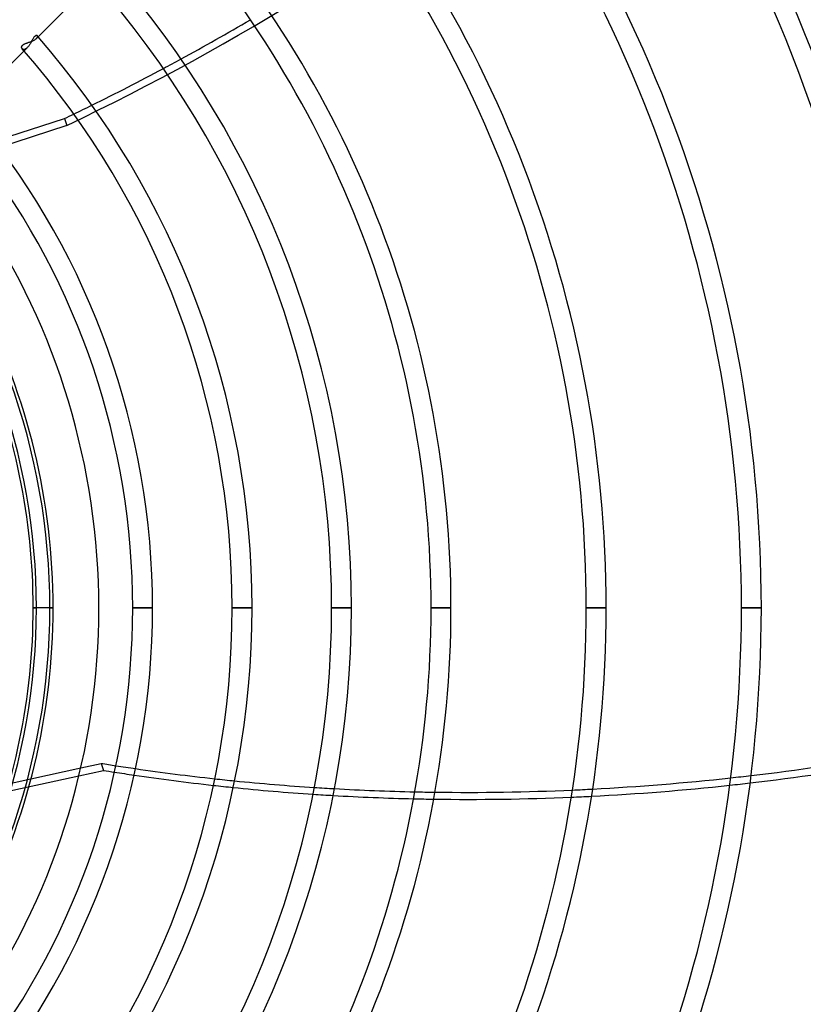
# Model space of a CAD drawing. Header units: millimetres. Extents: x -215 to 215, y -215 to 215.
# Tile 50 of 57: x 51 to 113, y -32 to 47. Entities that reach past the tile are written whole.
import ezdxf

# ---------------------------------------------------------------- set-up
doc = ezdxf.new("R2010")
doc.units = ezdxf.units.MM
doc.layers.add('MAIN-1', color=7, linetype='Continuous')
doc.layers.add('MAIN-2', color=7, linetype='Continuous')

msp = doc.modelspace()

# ---------------------------------------------------------------- linework, layer by layer
at = {"layer": 'MAIN-1'}
for p, q in [((52.098, 45.373), (56.717, 49.992)), ((50.905, 44.688), (50.909, 44.711)), ((50.909, 44.711), (50.915, 44.734)), ((50.915, 44.734), (50.924, 44.757)), ((50.924, 44.757), (50.937, 44.779)), ((50.937, 44.779), (50.953, 44.802)), ((50.953, 44.802), (50.972, 44.824)), ((50.972, 44.824), (50.995, 44.845)), ((50.995, 44.845), (51.021, 44.866)), ((51.021, 44.866), (51.049, 44.885)), ((51.049, 44.885), (51.081, 44.904)), ((51.081, 44.904), (51.115, 44.922)), ((51.115, 44.922), (51.151, 44.939)), ((51.151, 44.939), (51.189, 44.955)), ((51.189, 44.955), (51.228, 44.971)), ((51.228, 44.971), (51.268, 44.987)), ((51.268, 44.987), (51.31, 45.002)), ((51.31, 45.002), (51.352, 45.017)), ((51.352, 45.017), (51.395, 45.032)), ((51.395, 45.032), (51.44, 45.047)), ((51.44, 45.047), (51.485, 45.062)), ((51.485, 45.062), (51.53, 45.078)), ((51.53, 45.078), (51.576, 45.094)), ((51.576, 45.094), (51.622, 45.111)), ((51.622, 45.111), (51.667, 45.128)), ((51.667, 45.128), (51.712, 45.146)), ((51.712, 45.146), (51.756, 45.165)), ((51.756, 45.165), (51.798, 45.184)), ((51.798, 45.184), (51.84, 45.203)), ((51.84, 45.203), (51.88, 45.223)), ((51.88, 45.223), (51.918, 45.244)), ((51.918, 45.244), (51.954, 45.265)), ((51.954, 45.265), (51.988, 45.286)), ((51.988, 45.286), (52.02, 45.308)), ((52.02, 45.308), (52.048, 45.329)), ((52.048, 45.329), (52.075, 45.351)), ((52.075, 45.351), (52.098, 45.373)), ((47.226, 40.501), (51.101, 44.376)), ((50.905, 44.666), (50.905, 44.688)), ((50.906, 44.644), (50.905, 44.666)), ((50.911, 44.623), (50.906, 44.644)), ((50.917, 44.603), (50.911, 44.623)), ((50.926, 44.584), (50.917, 44.603)), ((50.937, 44.566), (50.926, 44.584)), ((50.95, 44.549), (50.937, 44.566)), ((48.778, 37.191), (54.326, 38.994)), ((53.414, 0), (51.83, 0)), ((61.339, 0), (59.755, 0)), ((69.264, 0), (67.679, 0)), ((77.19, 0), (75.605, 0)), ((85.115, 0), (83.529, 0)), ((97.478, 0), (95.892, 0)), ((109.841, 0), (108.255, 0)), ((55.621, -12.732), (57.243, -12.378)), ((57.243, -12.378), (57.425, -12.937)), ((55.473, -13.363), (57.425, -12.937))]:
    msp.add_line(p, q, dxfattribs=at)
for radius, start, end in [(146.929, 0, 43.14544), (145.345, 0, 43.12522), (134.566, 0, 42.97499), (132.982, 0, 42.95086), (122.204, 0, 42.77004), (120.618, 0, 42.7407), (109.841, 0, 42.51891), (108.255, 0, 42.48253), (97.478, 0, 42.20396), (95.892, 0, 42.15772), (85.115, 0, 41.79744), (83.529, 0, 41.88373), (77.189, 0, 41.46822), (75.605, 0, 41.56173), (69.264, 0, 41.06354), (67.68, 0, 41.16559), (61.34, 0, 39.22091), (59.755, 0, 37.27331), (57.06, 0, 33.55734), (53.414, 0, 27.10062), (51.83, 0, 23.44664), (61.34, 320.77909, 0), (59.755, 322.72669, 0), (51.83, 336.55336, 0), (53.414, 332.89938, 0), (57.06, 326.44266, 0), (67.68, 318.83441, 0), (69.264, 318.93646, 0), (75.605, 318.43827, 0), (77.189, 318.53178, 0), (83.529, 318.11627, 0), (85.115, 318.20256, 0), (95.892, 317.84228, 0), (97.478, 317.79604, 0), (108.255, 317.51747, 0), (109.841, 317.48109, 0), (120.618, 317.2593, 0), (122.204, 317.22996, 0), (132.982, 317.04914, 0), (134.566, 317.02501, 0), (145.345, 316.87478, 0), (146.929, 316.85456, 0)]:
    msp.add_arc((0, 0), radius, start, end, dxfattribs=at)
for centre, major_axis, start_param, end_param in [((-11.723, 155.904), (-156.772, -50.938), 1.797052, 1.836055), ((-11.723, 155.904), (-156.772, -50.938), 1.748214, 1.787297), ((-11.723, 155.904), (-156.772, -50.938), 1.73342, 1.738417), ((106.539, 121.989), (-156.772, -50.938), 1.329093, 1.397171), ((106.539, 121.989), (-156.772, -50.938), 1.004743, 1.012344), ((106.721, 121.43), (156.772, 50.938), -1.814075, -1.745919), ((106.721, 121.43), (156.772, 50.938), -2.13685, -2.131151), ((106.721, 121.43), (156.772, 50.938), -2.121013, -2.08058), ((106.539, 121.989), (-156.772, -50.938), 1.022474, 1.062872), ((106.539, 121.989), (-156.772, -50.938), 1.072945, 1.11315), ((106.539, 121.989), (-156.772, -50.938), 1.251185, 1.319098), ((106.721, 121.43), (156.772, 50.938), -2.070498, -2.030254), ((106.539, 121.989), (-156.772, -50.938), 1.123183, 1.16325), ((106.539, 121.989), (-156.772, -50.938), 1.173255, 1.2412), ((106.721, 121.43), (156.772, 50.938), -1.892071, -1.824082), ((106.721, 121.43), (156.772, 50.938), -2.020211, -1.980102), ((106.721, 121.43), (156.772, 50.938), -1.970087, -1.902068)]:
    msp.add_ellipse(centre, major_axis=major_axis, ratio=0.809017, start_param=start_param, end_param=end_param, dxfattribs=at)
at = {"layer": 'MAIN-2'}
for p, q in [((51.935, 45.514), (51.911, 45.488)), ((51.958, 45.536), (51.935, 45.514)), ((51.982, 45.555), (51.958, 45.536)), ((52.004, 45.571), (51.982, 45.555)), ((52.027, 45.583), (52.004, 45.571)), ((52.048, 45.592), (52.027, 45.583)), ((52.068, 45.597), (52.048, 45.592)), ((52.088, 45.6), (52.068, 45.597)), ((52.106, 45.6), (52.088, 45.6)), ((52.122, 45.597), (52.106, 45.6)), ((52.136, 45.591), (52.122, 45.597)), ((52.149, 45.583), (52.136, 45.591)), ((52.16, 45.574), (52.149, 45.583)), ((52.166, 45.565), (52.16, 45.574)), ((52.171, 45.556), (52.166, 45.565)), ((52.175, 45.545), (52.171, 45.556)), ((52.171, 45.482), (52.175, 45.496)), ((52.177, 45.534), (52.175, 45.545)), ((52.175, 45.496), (52.177, 45.51)), ((52.178, 45.522), (52.177, 45.534)), ((52.177, 45.51), (52.178, 45.522)), ((51.444, 44.732), (51.415, 44.696)), ((51.472, 44.769), (51.444, 44.732)), ((51.5, 44.808), (51.472, 44.769)), ((51.527, 44.849), (51.5, 44.808)), ((51.553, 44.891), (51.527, 44.849)), ((51.579, 44.934), (51.553, 44.891)), ((51.605, 44.977), (51.579, 44.934)), ((51.63, 45.021), (51.605, 44.977)), ((51.654, 45.065), (51.63, 45.021)), ((51.678, 45.109), (51.654, 45.065)), ((51.702, 45.152), (51.678, 45.109)), ((51.725, 45.195), (51.702, 45.152)), ((51.748, 45.237), (51.725, 45.195)), ((51.771, 45.279), (51.748, 45.237)), ((51.794, 45.318), (51.771, 45.279)), ((51.817, 45.357), (51.794, 45.318)), ((51.841, 45.393), (51.817, 45.357)), ((51.864, 45.427), (51.841, 45.393)), ((51.887, 45.459), (51.864, 45.427)), ((51.911, 45.488), (51.887, 45.459)), ((52.098, 45.373), (52.114, 45.39)), ((52.114, 45.39), (52.127, 45.406)), ((52.127, 45.406), (52.14, 45.422)), ((52.14, 45.422), (52.15, 45.438)), ((52.15, 45.438), (52.159, 45.453)), ((52.159, 45.453), (52.166, 45.468)), ((52.166, 45.468), (52.171, 45.482)), ((50.963, 44.536), (50.95, 44.549)), ((50.977, 44.524), (50.963, 44.536)), ((50.993, 44.514), (50.977, 44.524)), ((51.009, 44.505), (50.993, 44.514)), ((51.027, 44.498), (51.009, 44.505)), ((51.046, 44.493), (51.027, 44.498)), ((51.066, 44.49), (51.046, 44.493)), ((51.087, 44.489), (51.066, 44.49)), ((51.109, 44.49), (51.087, 44.489)), ((51.101, 44.376), (51.356, 44.632)), ((51.132, 44.494), (51.109, 44.49)), ((51.155, 44.499), (51.132, 44.494)), ((51.179, 44.508), (51.155, 44.499)), ((51.203, 44.518), (51.179, 44.508)), ((51.228, 44.531), (51.203, 44.518)), ((51.254, 44.547), (51.228, 44.531)), ((51.279, 44.564), (51.254, 44.547)), ((51.305, 44.585), (51.279, 44.564)), ((51.33, 44.607), (51.305, 44.585)), ((51.356, 44.632), (51.33, 44.607)), ((51.386, 44.663), (51.356, 44.632)), ((51.415, 44.696), (51.386, 44.663)), ((54.508, 38.435), (26.602, 29.368)), ((54.326, 38.994), (54.508, 38.435)), ((51.83, 0), (52.087, 0)), ((53.157, 0), (53.414, 0)), ((57.06, 0), (57.06, 0)), ((59.755, 0), (61.339, 0)), ((67.679, 0), (69.264, 0)), ((75.605, 0), (77.19, 0)), ((83.529, 0), (85.115, 0)), ((95.892, 0), (97.478, 0)), ((108.255, 0), (109.841, 0)), ((35.758, -17.073), (55.621, -12.732)), ((35.43, -17.743), (55.473, -13.363))]:
    msp.add_line(p, q, dxfattribs=at)
for radius, start, end in [(165, 0, 180.00002), (159.5, 0, 89.99998), (158.5, 0, 89.99998), (69.264, 41.06354, 41.14473), (53.157, 0, 40.03411), (52.087, 0, 39.93178), (165, 179.99998, 0), (159.5, 270.00002, 0), (158.5, 270.00002, 0), (52.087, 320.06822, 0), (53.157, 319.96589, 0)]:
    msp.add_arc((0, 0), radius, start, end, dxfattribs=at)
for centre, major_axis, start_param, end_param in [((-11.541, 155.345), (-156.772, -50.938), 1.73342, 2.280953), ((-11.723, 155.904), (-156.772, -50.938), 1.787297, 1.797052), ((-11.723, 155.904), (-156.772, -50.938), 1.738417, 1.748214), ((106.721, 121.43), (156.772, 50.938), -2.131151, -2.121013), ((106.539, 121.989), (-156.772, -50.938), 1.012344, 1.022474), ((106.539, 121.989), (-156.772, -50.938), 1.062872, 1.072945), ((106.721, 121.43), (156.772, 50.938), -1.824082, -1.814075), ((106.539, 121.989), (-156.772, -50.938), 1.319098, 1.329093), ((106.721, 121.43), (156.772, 50.938), -2.08058, -2.070498), ((106.721, 121.43), (156.772, 50.938), -2.030254, -2.020211), ((106.539, 121.989), (-156.772, -50.938), 1.11315, 1.123183), ((106.539, 121.989), (-156.772, -50.938), 1.16325, 1.173255), ((106.539, 121.989), (-156.772, -50.938), 1.2412, 1.251185), ((106.721, 121.43), (156.772, 50.938), -1.980102, -1.970087), ((106.721, 121.43), (156.772, 50.938), -1.902068, -1.892071)]:
    msp.add_ellipse(centre, major_axis=major_axis, ratio=0.809017, start_param=start_param, end_param=end_param, dxfattribs=at)

doc.saveas('drawing.dxf')
